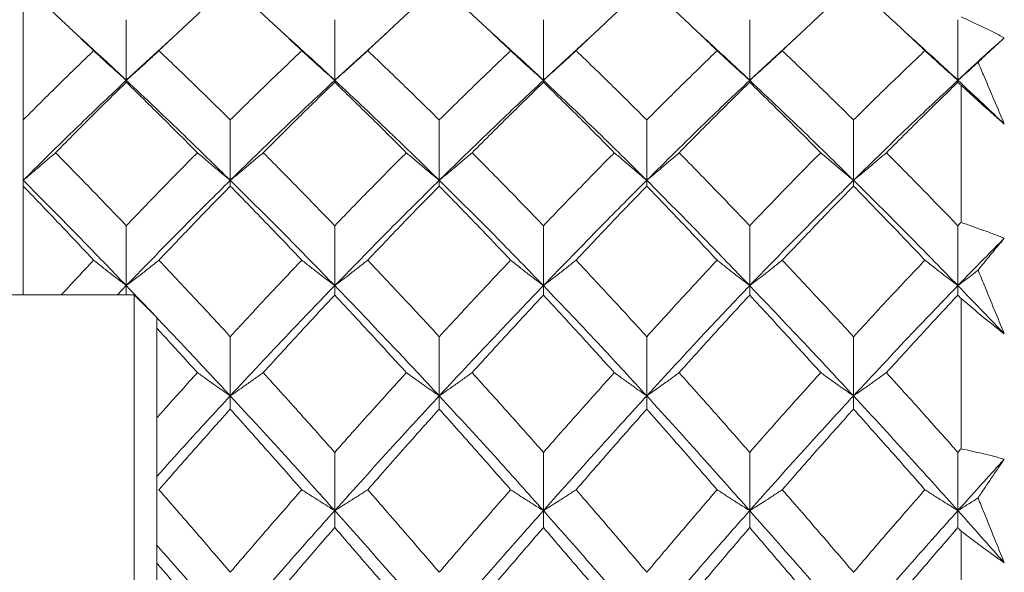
# Model space of a CAD drawing. Header units: inches. Extents: x 1 to 19.9, y 2.6 to 16.1.
# Tile 66 of 70: x 18.296 to 18.637, y 9.895 to 10.086. Entities that reach past the tile are written whole.
import ezdxf

# ---------------------------------------------------------------- set-up
doc = ezdxf.new("R2010")
doc.units = ezdxf.units.IN
doc.header["$MEASUREMENT"] = 0

msp = doc.modelspace()

# ---------------------------------------------------------------- linework, layer by layer
at = {"color": 7, "linetype": 'Continuous', "lineweight": 15}
for p, q in [((18.29716, 10.09853), (18.29716, 10.05149)), ((18.3329, 10.06522), (18.3329, 10.08621)), ((18.40513, 10.06522), (18.40513, 10.08621)), ((18.47744, 10.06522), (18.47744, 10.08621)), ((18.54893, 10.06522), (18.54893, 10.08621)), ((18.62108, 10.06522), (18.62108, 10.08621)), ((18.3329, 10.06522), (18.35053, 10.08144)), ((18.40513, 10.06522), (18.4229, 10.08145)), ((18.47744, 10.06522), (18.49504, 10.08145)), ((18.54893, 10.06522), (18.56653, 10.08144)), ((18.3329, 10.06522), (18.3329, 10.06456)), ((18.40513, 10.06522), (18.40513, 10.06456)), ((18.47744, 10.06522), (18.47744, 10.06456)), ((18.54893, 10.06522), (18.54893, 10.06456)), ((18.62108, 10.06522), (18.62108, 10.06456)), ((18.62216, 10.06351), (18.62216, 10.01597)), ((18.29716, 10.05149), (18.29716, 10.03058)), ((18.36894, 10.03058), (18.36894, 10.05149)), ((18.44135, 10.03058), (18.44135, 10.05149)), ((18.51326, 10.03058), (18.51326, 10.05149)), ((18.58491, 10.03058), (18.58491, 10.05149)), ((18.29716, 10.03058), (18.29716, 10.0286)), ((18.29716, 10.0286), (18.29716, 9.99088)), ((18.36894, 10.03058), (18.36894, 10.0286)), ((18.44135, 10.03058), (18.44135, 10.0286)), ((18.51326, 10.03058), (18.51326, 10.0286)), ((18.58491, 10.03058), (18.58491, 10.0286)), ((18.3329, 9.9941), (18.3329, 10.01484)), ((18.40513, 9.9941), (18.40513, 10.01484)), ((18.47744, 9.9941), (18.47744, 10.01484)), ((18.54893, 9.9941), (18.54893, 10.01484)), ((18.62108, 9.9941), (18.62108, 10.01484)), ((18.32984, 9.99088), (18.3329, 9.9941)), ((18.3329, 9.9941), (18.3329, 9.99088)), ((18.40513, 9.9941), (18.40513, 9.99081)), ((18.47744, 9.9941), (18.47744, 9.99081)), ((18.54893, 9.9941), (18.54893, 9.99081)), ((18.62108, 9.9941), (18.62108, 9.99081)), ((18.33562, 9.99088), (18.26475, 9.99088)), ((18.34349, 9.983), (18.33562, 9.99088)), ((18.33562, 9.99088), (18.33562, 9.84127)), ((18.62216, 9.98965), (18.62216, 9.93756)), ((18.34349, 9.983), (18.34349, 9.84915)), ((18.36894, 9.95591), (18.36894, 9.97641)), ((18.44135, 9.95591), (18.44135, 9.97641)), ((18.51326, 9.95591), (18.51326, 9.97641)), ((18.58491, 9.95591), (18.58491, 9.97641)), ((18.36894, 9.95591), (18.36894, 9.95133)), ((18.44135, 9.95591), (18.44135, 9.95133)), ((18.51326, 9.95591), (18.51326, 9.95133)), ((18.58491, 9.95591), (18.58491, 9.95133)), ((18.40513, 9.91616), (18.40513, 9.93634)), ((18.47744, 9.91616), (18.47744, 9.93634)), ((18.54893, 9.91616), (18.54893, 9.93634)), ((18.62108, 9.91616), (18.62108, 9.93634)), ((18.40513, 9.91616), (18.40513, 9.9103)), ((18.47744, 9.91616), (18.47744, 9.9103)), ((18.54893, 9.91616), (18.54893, 9.9103)), ((18.62108, 9.91616), (18.62108, 9.9103)), ((18.62216, 9.90905), (18.62216, 9.85323))]:
    msp.add_line(p, q, dxfattribs=at)
for points, knots in [([(18.29716, 10.09853), (18.30171, 10.09429), (18.30984, 10.08672), (18.318, 10.07892), (18.32159, 10.07549)], [0, 0, 0, 0, 0.559197, 1, 1, 1, 1]), ([(18.34423, 10.07549), (18.34883, 10.07985), (18.35706, 10.08765), (18.3653, 10.0952), (18.36894, 10.09853)], [0, 0, 0, 0, 0.559577, 1, 1, 1, 1]), ([(18.36894, 10.09853), (18.37356, 10.09429), (18.38181, 10.08673), (18.39008, 10.07892), (18.39371, 10.07549)], [0, 0, 0, 0, 0.559775, 1, 1, 1, 1]), ([(18.41655, 10.07549), (18.42119, 10.07985), (18.42945, 10.08765), (18.43772, 10.0952), (18.44135, 10.09853)], [0, 0, 0, 0, 0.560157, 1, 1, 1, 1]), ([(18.44135, 10.09853), (18.44597, 10.09429), (18.45423, 10.08673), (18.46246, 10.07892), (18.46609, 10.07549)], [0, 0, 0, 0, 0.560356, 1, 1, 1, 1]), ([(18.48877, 10.07549), (18.49335, 10.07985), (18.50153, 10.08764), (18.50968, 10.09521), (18.51326, 10.09853)], [0, 0, 0, 0, 0.560736, 1, 1, 1, 1]), ([(18.51326, 10.09853), (18.51781, 10.09429), (18.52593, 10.08672), (18.53407, 10.07892), (18.53765, 10.07549)], [0, 0, 0, 0, 0.559555, 1, 1, 1, 1]), ([(18.56024, 10.07549), (18.56483, 10.07985), (18.57305, 10.08765), (18.58128, 10.0952), (18.58491, 10.09853)], [0, 0, 0, 0, 0.559504, 1, 1, 1, 1]), ([(18.58491, 10.09853), (18.58952, 10.09429), (18.59777, 10.08672), (18.60603, 10.07892), (18.60966, 10.07549)], [0, 0, 0, 0, 0.559703, 1, 1, 1, 1]), ([(18.62216, 10.08722), (18.62465, 10.08606), (18.62839, 10.08433), (18.6334, 10.08187), (18.63591, 10.0806), (18.63716, 10.07997)], [0, 0, 0, 0, 0.49985, 0.749906, 1, 1, 1, 1]), ([(18.31536, 10.08143), (18.31594, 10.08091), (18.32177, 10.07565), (18.32763, 10.07016), (18.3329, 10.06522)], [0, 0, 0, 0, 0.0999094, 1, 1, 1, 1]), ([(18.38739, 10.08144), (18.38799, 10.08091), (18.3939, 10.07566), (18.39982, 10.07016), (18.40513, 10.06522)], [0, 0, 0, 0, 0.101404, 1, 1, 1, 1]), ([(18.45978, 10.08144), (18.46039, 10.0809), (18.46628, 10.07566), (18.47216, 10.07016), (18.47744, 10.06522)], [0, 0, 0, 0, 0.10255, 1, 1, 1, 1]), ([(18.53124, 10.08161), (18.53189, 10.08102), (18.53777, 10.07571), (18.54367, 10.07016), (18.54893, 10.06522)], [0, 0, 0, 0, 0.1099123, 1, 1, 1, 1]), ([(18.60334, 10.08144), (18.60394, 10.08091), (18.60985, 10.07566), (18.61576, 10.07016), (18.62108, 10.06522)], [0, 0, 0, 0, 0.101366, 1, 1, 1, 1]), ([(18.62108, 10.06522), (18.62408, 10.068), (18.62944, 10.07296), (18.6348, 10.07783), (18.63716, 10.07997)], [0, 0, 0, 0, 0.559972, 1, 1, 1, 1]), ([(18.63716, 10.07997), (18.63583, 10.07874), (18.63316, 10.0763), (18.63013, 10.07342), (18.62844, 10.07179), (18.62808, 10.07144)], [0, 0, 0, 0, 0.440572, 0.881144, 1, 1, 1, 1]), ([(18.29716, 10.05149), (18.30171, 10.05603), (18.30984, 10.06415), (18.318, 10.07202), (18.32159, 10.07549)], [0, 0, 0, 0, 0.559197, 1, 1, 1, 1]), ([(18.32159, 10.07549), (18.32265, 10.0745), (18.32476, 10.07253), (18.32852, 10.0691), (18.33125, 10.06668), (18.3329, 10.06522)], [0, 0, 0, 0, 0.285062, 0.570124, 1, 1, 1, 1]), ([(18.34423, 10.07549), (18.34317, 10.0745), (18.34105, 10.07254), (18.33728, 10.06911), (18.33455, 10.06668), (18.3329, 10.06522)], [0, 0, 0, 0, 0.284788, 0.569576, 1, 1, 1, 1]), ([(18.34423, 10.07549), (18.34883, 10.07107), (18.35706, 10.06318), (18.3653, 10.05507), (18.36894, 10.05149)], [0, 0, 0, 0, 0.559577, 1, 1, 1, 1]), ([(18.36894, 10.05149), (18.37356, 10.05603), (18.38181, 10.06414), (18.39008, 10.07202), (18.39371, 10.07549)], [0, 0, 0, 0, 0.559775, 1, 1, 1, 1]), ([(18.39371, 10.07549), (18.39478, 10.0745), (18.39691, 10.07254), (18.4007, 10.06911), (18.40347, 10.06668), (18.40513, 10.06522)], [0, 0, 0, 0, 0.284008, 0.568017, 1, 1, 1, 1]), ([(18.41655, 10.07549), (18.41549, 10.0745), (18.41336, 10.07254), (18.40957, 10.06911), (18.4068, 10.06668), (18.40513, 10.06522)], [0, 0, 0, 0, 0.283992, 0.567985, 1, 1, 1, 1]), ([(18.41655, 10.07549), (18.42119, 10.07107), (18.42945, 10.06318), (18.43772, 10.05506), (18.44135, 10.05149)], [0, 0, 0, 0, 0.560157, 1, 1, 1, 1]), ([(18.44135, 10.05149), (18.44597, 10.05604), (18.45423, 10.06414), (18.46246, 10.07202), (18.46609, 10.07549)], [0, 0, 0, 0, 0.560356, 1, 1, 1, 1]), ([(18.46609, 10.07549), (18.46715, 10.0745), (18.46927, 10.07254), (18.47304, 10.06911), (18.47579, 10.06668), (18.47744, 10.06522)], [0, 0, 0, 0, 0.284599, 0.569198, 1, 1, 1, 1]), ([(18.48877, 10.07549), (18.48771, 10.0745), (18.4856, 10.07253), (18.48183, 10.0691), (18.47909, 10.06668), (18.47744, 10.06522)], [0, 0, 0, 0, 0.284841, 0.569681, 1, 1, 1, 1]), ([(18.48877, 10.07549), (18.49335, 10.07107), (18.50153, 10.06319), (18.50968, 10.05506), (18.51326, 10.05149)], [0, 0, 0, 0, 0.560736, 1, 1, 1, 1]), ([(18.51326, 10.05149), (18.51781, 10.05603), (18.52593, 10.06415), (18.53407, 10.07202), (18.53765, 10.07549)], [0, 0, 0, 0, 0.559555, 1, 1, 1, 1]), ([(18.53765, 10.07549), (18.53871, 10.0745), (18.54082, 10.07253), (18.54456, 10.0691), (18.54729, 10.06667), (18.54893, 10.06522)], [0, 0, 0, 0, 0.2853089, 0.5706178, 1, 1, 1, 1]), ([(18.56024, 10.07549), (18.55918, 10.0745), (18.55706, 10.07253), (18.55331, 10.06911), (18.55057, 10.06668), (18.54893, 10.06522)], [0, 0, 0, 0, 0.285003, 0.570006, 1, 1, 1, 1]), ([(18.56024, 10.07549), (18.56483, 10.07107), (18.57305, 10.06318), (18.58128, 10.05507), (18.58491, 10.05149)], [0, 0, 0, 0, 0.559504, 1, 1, 1, 1]), ([(18.58491, 10.05149), (18.58952, 10.05603), (18.59777, 10.06415), (18.60603, 10.07202), (18.60966, 10.07549)], [0, 0, 0, 0, 0.559703, 1, 1, 1, 1]), ([(18.60966, 10.07549), (18.61073, 10.0745), (18.61285, 10.07254), (18.61665, 10.06911), (18.61941, 10.06668), (18.62108, 10.06522)], [0, 0, 0, 0, 0.28405, 0.568101, 1, 1, 1, 1]), ([(18.62808, 10.07144), (18.62741, 10.07083), (18.6251, 10.06875), (18.62275, 10.06668), (18.62108, 10.06522)], [0, 0, 0, 0, 0.289943, 1, 1, 1, 1]), ([(18.62808, 10.07144), (18.62878, 10.06979), (18.63181, 10.0627), (18.63484, 10.05556), (18.63716, 10.05008)], [0, 0, 0, 0, 0.231715, 1, 1, 1, 1]), ([(18.29716, 10.03058), (18.3038, 10.03717), (18.31569, 10.04896), (18.32763, 10.06024), (18.3329, 10.06522)], [0, 0, 0, 0, 0.558883, 1, 1, 1, 1]), ([(18.30839, 10.04014), (18.31295, 10.04476), (18.32111, 10.05301), (18.32929, 10.06103), (18.3329, 10.06456)], [0, 0, 0, 0, 0.559287, 1, 1, 1, 1]), ([(18.3329, 10.06522), (18.33961, 10.05888), (18.3516, 10.04756), (18.36363, 10.03577), (18.36894, 10.03058)], [0, 0, 0, 0, 0.55931, 1, 1, 1, 1]), ([(18.3329, 10.06456), (18.33749, 10.06006), (18.3457, 10.05203), (18.35393, 10.04378), (18.35755, 10.04014)], [0, 0, 0, 0, 0.559485, 1, 1, 1, 1]), ([(18.36894, 10.03058), (18.37569, 10.03718), (18.38775, 10.04895), (18.39982, 10.06025), (18.40513, 10.06522)], [0, 0, 0, 0, 0.559738, 1, 1, 1, 1]), ([(18.38033, 10.04014), (18.38496, 10.04476), (18.39323, 10.05301), (18.40149, 10.06103), (18.40513, 10.06456)], [0, 0, 0, 0, 0.559867, 1, 1, 1, 1]), ([(18.40513, 10.06522), (18.4119, 10.05888), (18.42397, 10.04757), (18.43604, 10.03577), (18.44135, 10.03058)], [0, 0, 0, 0, 0.560166, 1, 1, 1, 1]), ([(18.40513, 10.06456), (18.40977, 10.06006), (18.41804, 10.05203), (18.4263, 10.04378), (18.42994, 10.04014)], [0, 0, 0, 0, 0.560066, 1, 1, 1, 1]), ([(18.44135, 10.03058), (18.4481, 10.03718), (18.46015, 10.04895), (18.47216, 10.06025), (18.47744, 10.06522)], [0, 0, 0, 0, 0.560594, 1, 1, 1, 1]), ([(18.45275, 10.04014), (18.45736, 10.04476), (18.4656, 10.05301), (18.47383, 10.06103), (18.47744, 10.06456)], [0, 0, 0, 0, 0.560447, 1, 1, 1, 1]), ([(18.47744, 10.06522), (18.48415, 10.05888), (18.49612, 10.04758), (18.50804, 10.03577), (18.51326, 10.03058)], [0, 0, 0, 0, 0.561021, 1, 1, 1, 1]), ([(18.47744, 10.06456), (18.48204, 10.06006), (18.49024, 10.05204), (18.49842, 10.04377), (18.50201, 10.04014)], [0, 0, 0, 0, 0.560645, 1, 1, 1, 1]), ([(18.51326, 10.03058), (18.5199, 10.03717), (18.53176, 10.04896), (18.54368, 10.06024), (18.54893, 10.06522)], [0, 0, 0, 0, 0.559075, 1, 1, 1, 1]), ([(18.52448, 10.04014), (18.52903, 10.04476), (18.53717, 10.05301), (18.54533, 10.06103), (18.54893, 10.06456)], [0, 0, 0, 0, 0.559215, 1, 1, 1, 1]), ([(18.54893, 10.06522), (18.55562, 10.05888), (18.5676, 10.04756), (18.57961, 10.03577), (18.58491, 10.03058)], [0, 0, 0, 0, 0.559203, 1, 1, 1, 1]), ([(18.54893, 10.06456), (18.55351, 10.06006), (18.5617, 10.05203), (18.56992, 10.04378), (18.57354, 10.04014)], [0, 0, 0, 0, 0.559413, 1, 1, 1, 1]), ([(18.58491, 10.03058), (18.59165, 10.03717), (18.6037, 10.04896), (18.61576, 10.06025), (18.62108, 10.06522)], [0, 0, 0, 0, 0.559631, 1, 1, 1, 1]), ([(18.59629, 10.04014), (18.60091, 10.04476), (18.60917, 10.05301), (18.61744, 10.06103), (18.62108, 10.06456)], [0, 0, 0, 0, 0.559794, 1, 1, 1, 1]), ([(18.62108, 10.06522), (18.62408, 10.06242), (18.62944, 10.05742), (18.6348, 10.05232), (18.63716, 10.05008)], [0, 0, 0, 0, 0.559972, 1, 1, 1, 1]), ([(18.62108, 10.06456), (18.62128, 10.06436), (18.62164, 10.06401), (18.622, 10.06366), (18.62216, 10.06351)], [0, 0, 0, 0, 0.559995, 1, 1, 1, 1]), ([(18.63716, 10.05008), (18.63591, 10.05117), (18.63277, 10.05391), (18.62777, 10.05838), (18.62403, 10.0618), (18.62216, 10.06351)], [0, 0, 0, 0, 0.249909, 0.624893, 1, 1, 1, 1]), ([(18.30839, 10.04014), (18.30733, 10.03922), (18.30523, 10.03739), (18.30149, 10.0342), (18.29879, 10.03194), (18.29716, 10.03058)], [0, 0, 0, 0, 0.2858, 0.571601, 1, 1, 1, 1]), ([(18.30839, 10.04014), (18.31295, 10.03548), (18.32111, 10.02714), (18.32929, 10.01861), (18.3329, 10.01484)], [0, 0, 0, 0, 0.559287, 1, 1, 1, 1]), ([(18.3329, 10.01484), (18.33749, 10.01962), (18.3457, 10.02816), (18.35393, 10.03648), (18.35755, 10.04014)], [0, 0, 0, 0, 0.559485, 1, 1, 1, 1]), ([(18.35755, 10.04014), (18.35861, 10.03923), (18.36074, 10.0374), (18.36452, 10.03421), (18.36727, 10.03194), (18.36894, 10.03058)], [0, 0, 0, 0, 0.28433, 0.56866, 1, 1, 1, 1]), ([(18.38033, 10.04014), (18.37927, 10.03923), (18.37714, 10.0374), (18.37336, 10.03421), (18.3706, 10.03195), (18.36894, 10.03058)], [0, 0, 0, 0, 0.284185, 0.56837, 1, 1, 1, 1]), ([(18.38033, 10.04014), (18.38496, 10.03548), (18.39323, 10.02715), (18.40149, 10.0186), (18.40513, 10.01484)], [0, 0, 0, 0, 0.559867, 1, 1, 1, 1]), ([(18.40513, 10.01484), (18.40977, 10.01962), (18.41804, 10.02816), (18.4263, 10.03648), (18.42994, 10.04014)], [0, 0, 0, 0, 0.560066, 1, 1, 1, 1]), ([(18.42994, 10.04014), (18.431, 10.03923), (18.43313, 10.0374), (18.43692, 10.03421), (18.43968, 10.03195), (18.44135, 10.03058)], [0, 0, 0, 0, 0.284098, 0.568196, 1, 1, 1, 1]), ([(18.45275, 10.04014), (18.45168, 10.03923), (18.44956, 10.0374), (18.44577, 10.03421), (18.44301, 10.03195), (18.44135, 10.03058)], [0, 0, 0, 0, 0.284211, 0.568422, 1, 1, 1, 1]), ([(18.45275, 10.04014), (18.45736, 10.03548), (18.4656, 10.02715), (18.47383, 10.0186), (18.47744, 10.01484)], [0, 0, 0, 0, 0.560447, 1, 1, 1, 1]), ([(18.47744, 10.01484), (18.48204, 10.01963), (18.49024, 10.02816), (18.49842, 10.03648), (18.50201, 10.04014)], [0, 0, 0, 0, 0.560645, 1, 1, 1, 1]), ([(18.50201, 10.04014), (18.50307, 10.03923), (18.50518, 10.03739), (18.50892, 10.0342), (18.51163, 10.03194), (18.51326, 10.03058)], [0, 0, 0, 0, 0.285509, 0.571018, 1, 1, 1, 1]), ([(18.52448, 10.04014), (18.52343, 10.03922), (18.52133, 10.03738), (18.5176, 10.03419), (18.51489, 10.03193), (18.51326, 10.03058)], [0, 0, 0, 0, 0.285861, 0.571724, 1, 1, 1, 1]), ([(18.52448, 10.04014), (18.52903, 10.03548), (18.53717, 10.02714), (18.54533, 10.01861), (18.54893, 10.01484)], [0, 0, 0, 0, 0.559215, 1, 1, 1, 1]), ([(18.54893, 10.01484), (18.55351, 10.01962), (18.5617, 10.02817), (18.56992, 10.03648), (18.57354, 10.04014)], [0, 0, 0, 0, 0.559413, 1, 1, 1, 1]), ([(18.57354, 10.04014), (18.5746, 10.03923), (18.57672, 10.0374), (18.5805, 10.0342), (18.58325, 10.03194), (18.58491, 10.03058)], [0, 0, 0, 0, 0.284475, 0.568949, 1, 1, 1, 1]), ([(18.59629, 10.04014), (18.59523, 10.03923), (18.5931, 10.0374), (18.58932, 10.03421), (18.58657, 10.03195), (18.58491, 10.03058)], [0, 0, 0, 0, 0.284297, 0.568594, 1, 1, 1, 1]), ([(18.59629, 10.04014), (18.60091, 10.03548), (18.60917, 10.02715), (18.61744, 10.0186), (18.62108, 10.01484)], [0, 0, 0, 0, 0.559794, 1, 1, 1, 1]), ([(18.29716, 10.03058), (18.3038, 10.02389), (18.31569, 10.01193), (18.32763, 9.99956), (18.3329, 9.9941)], [0, 0, 0, 0, 0.5588826, 1, 1, 1, 1]), ([(18.29716, 10.0286), (18.30171, 10.02387), (18.30984, 10.0154), (18.318, 10.00673), (18.32159, 10.00291)], [0, 0, 0, 0, 0.559197, 1, 1, 1, 1]), ([(18.3329, 9.9941), (18.33961, 10.00102), (18.3516, 10.01341), (18.36363, 10.02533), (18.36894, 10.03058)], [0, 0, 0, 0, 0.5593096, 1, 1, 1, 1]), ([(18.34423, 10.00291), (18.34883, 10.00776), (18.35706, 10.01643), (18.3653, 10.02488), (18.36894, 10.0286)], [0, 0, 0, 0, 0.559577, 1, 1, 1, 1]), ([(18.36894, 10.03058), (18.37569, 10.02389), (18.38775, 10.01194), (18.39982, 9.99955), (18.40513, 9.9941)], [0, 0, 0, 0, 0.559738, 1, 1, 1, 1]), ([(18.36894, 10.0286), (18.37356, 10.02387), (18.38181, 10.0154), (18.39008, 10.00673), (18.39371, 10.00291)], [0, 0, 0, 0, 0.559775, 1, 1, 1, 1]), ([(18.40513, 9.9941), (18.4119, 10.00103), (18.42397, 10.0134), (18.43604, 10.02533), (18.44135, 10.03058)], [0, 0, 0, 0, 0.560166, 1, 1, 1, 1]), ([(18.41655, 10.00291), (18.42119, 10.00777), (18.42945, 10.01643), (18.43772, 10.02489), (18.44135, 10.0286)], [0, 0, 0, 0, 0.560157, 1, 1, 1, 1]), ([(18.44135, 10.03058), (18.4481, 10.02389), (18.46015, 10.01195), (18.47216, 9.99955), (18.47744, 9.9941)], [0, 0, 0, 0, 0.560594, 1, 1, 1, 1]), ([(18.44135, 10.0286), (18.44597, 10.02386), (18.45423, 10.01541), (18.46246, 10.00673), (18.46609, 10.00291)], [0, 0, 0, 0, 0.560356, 1, 1, 1, 1]), ([(18.47744, 9.9941), (18.48415, 10.00103), (18.49612, 10.01339), (18.50804, 10.02534), (18.51326, 10.03058)], [0, 0, 0, 0, 0.561021, 1, 1, 1, 1]), ([(18.48877, 10.00291), (18.49335, 10.00777), (18.50153, 10.01642), (18.50968, 10.02489), (18.51326, 10.0286)], [0, 0, 0, 0, 0.560736, 1, 1, 1, 1]), ([(18.51326, 10.03058), (18.5199, 10.02389), (18.53176, 10.01193), (18.54368, 9.99955), (18.54893, 9.9941)], [0, 0, 0, 0, 0.559075, 1, 1, 1, 1]), ([(18.51326, 10.0286), (18.51781, 10.02387), (18.52593, 10.0154), (18.53407, 10.00673), (18.53765, 10.00291)], [0, 0, 0, 0, 0.559555, 1, 1, 1, 1]), ([(18.54893, 9.9941), (18.55562, 10.00102), (18.5676, 10.01341), (18.57961, 10.02533), (18.58491, 10.03058)], [0, 0, 0, 0, 0.559203, 1, 1, 1, 1]), ([(18.56024, 10.00291), (18.56483, 10.00776), (18.57305, 10.01643), (18.58128, 10.02488), (18.58491, 10.0286)], [0, 0, 0, 0, 0.5595044, 1, 1, 1, 1]), ([(18.58491, 10.03058), (18.59165, 10.02389), (18.6037, 10.01194), (18.61576, 9.99955), (18.62108, 9.9941)], [0, 0, 0, 0, 0.559631, 1, 1, 1, 1]), ([(18.58491, 10.0286), (18.58952, 10.02387), (18.59777, 10.0154), (18.60603, 10.00673), (18.60966, 10.00291)], [0, 0, 0, 0, 0.559703, 1, 1, 1, 1]), ([(18.62108, 10.01484), (18.62128, 10.01505), (18.62164, 10.01543), (18.622, 10.0158), (18.62216, 10.01597)], [0, 0, 0, 0, 0.559995, 1, 1, 1, 1]), ([(18.62216, 10.01597), (18.62465, 10.01512), (18.62839, 10.01383), (18.6334, 10.01198), (18.63591, 10.011), (18.63716, 10.01052)], [0, 0, 0, 0, 0.49985, 0.749906, 1, 1, 1, 1]), ([(18.62108, 9.9941), (18.62408, 9.99718), (18.62944, 10.0027), (18.6348, 10.00813), (18.63716, 10.01052)], [0, 0, 0, 0, 0.559972, 1, 1, 1, 1]), ([(18.63716, 10.01052), (18.63583, 10.00892), (18.63316, 10.00572), (18.63013, 10.002), (18.62844, 9.99989), (18.62808, 9.99944)], [0, 0, 0, 0, 0.440572, 0.881144, 1, 1, 1, 1]), ([(18.31039, 9.99088), (18.31053, 9.99103), (18.31426, 9.99511), (18.318, 9.99909), (18.32159, 10.00291)], [0, 0, 0, 0, 0.037473, 1, 1, 1, 1]), ([(18.32159, 10.00291), (18.32265, 10.00207), (18.32476, 10.00038), (18.32852, 9.99743), (18.33125, 9.99535), (18.3329, 9.9941)], [0, 0, 0, 0, 0.285062, 0.570124, 1, 1, 1, 1]), ([(18.34423, 10.00291), (18.34317, 10.00207), (18.34105, 10.00038), (18.33728, 9.99744), (18.33455, 9.99535), (18.3329, 9.9941)], [0, 0, 0, 0, 0.2847881, 0.5695763, 1, 1, 1, 1]), ([(18.34423, 10.00291), (18.34883, 9.99802), (18.35706, 9.98927), (18.3653, 9.98034), (18.36894, 9.97641)], [0, 0, 0, 0, 0.559577, 1, 1, 1, 1]), ([(18.36894, 9.97641), (18.37356, 9.98141), (18.38181, 9.99034), (18.39008, 9.99907), (18.39371, 10.00291)], [0, 0, 0, 0, 0.559775, 1, 1, 1, 1]), ([(18.39371, 10.00291), (18.39478, 10.00207), (18.39691, 10.00039), (18.4007, 9.99744), (18.40347, 9.99536), (18.40513, 9.9941)], [0, 0, 0, 0, 0.284008, 0.568017, 1, 1, 1, 1]), ([(18.41655, 10.00291), (18.41549, 10.00207), (18.41336, 10.00039), (18.40957, 9.99744), (18.4068, 9.99536), (18.40513, 9.9941)], [0, 0, 0, 0, 0.283992, 0.567985, 1, 1, 1, 1]), ([(18.41655, 10.00291), (18.42119, 9.99802), (18.42945, 9.98928), (18.43772, 9.98034), (18.44135, 9.97641)], [0, 0, 0, 0, 0.560157, 1, 1, 1, 1]), ([(18.44135, 9.97641), (18.44597, 9.98141), (18.45423, 9.99034), (18.46246, 9.99907), (18.46609, 10.00291)], [0, 0, 0, 0, 0.560356, 1, 1, 1, 1]), ([(18.46609, 10.00291), (18.46715, 10.00207), (18.46927, 10.00038), (18.47304, 9.99744), (18.47579, 9.99535), (18.47744, 9.9941)], [0, 0, 0, 0, 0.284599, 0.569198, 1, 1, 1, 1]), ([(18.48877, 10.00291), (18.48771, 10.00207), (18.4856, 10.00038), (18.48183, 9.99743), (18.47909, 9.99535), (18.47744, 9.9941)], [0, 0, 0, 0, 0.284841, 0.569681, 1, 1, 1, 1]), ([(18.48877, 10.00291), (18.49335, 9.99802), (18.50153, 9.98928), (18.50968, 9.98034), (18.51326, 9.97641)], [0, 0, 0, 0, 0.560736, 1, 1, 1, 1]), ([(18.51326, 9.97641), (18.51781, 9.98141), (18.52593, 9.99034), (18.53407, 9.99907), (18.53765, 10.00291)], [0, 0, 0, 0, 0.559555, 1, 1, 1, 1]), ([(18.53765, 10.00291), (18.53871, 10.00207), (18.54082, 10.00037), (18.54456, 9.99743), (18.54729, 9.99535), (18.54893, 9.9941)], [0, 0, 0, 0, 0.285309, 0.570618, 1, 1, 1, 1]), ([(18.56024, 10.00291), (18.55918, 10.00207), (18.55706, 10.00038), (18.55331, 9.99744), (18.55057, 9.99535), (18.54893, 9.9941)], [0, 0, 0, 0, 0.285003, 0.570006, 1, 1, 1, 1]), ([(18.56024, 10.00291), (18.56483, 9.99802), (18.57305, 9.98927), (18.58128, 9.98034), (18.58491, 9.97641)], [0, 0, 0, 0, 0.559504, 1, 1, 1, 1]), ([(18.58491, 9.97641), (18.58952, 9.98141), (18.59777, 9.99034), (18.60603, 9.99907), (18.60966, 10.00291)], [0, 0, 0, 0, 0.559703, 1, 1, 1, 1]), ([(18.60966, 10.00291), (18.61073, 10.00207), (18.61285, 10.00039), (18.61665, 9.99744), (18.61941, 9.99536), (18.62108, 9.9941)], [0, 0, 0, 0, 0.28405, 0.568101, 1, 1, 1, 1]), ([(18.62808, 9.99944), (18.62741, 9.99892), (18.6251, 9.99713), (18.62275, 9.99536), (18.62108, 9.9941)], [0, 0, 0, 0, 0.289943, 1, 1, 1, 1]), ([(18.62808, 9.99944), (18.62878, 9.99774), (18.63181, 9.99039), (18.63484, 9.98301), (18.63716, 9.97734)], [0, 0, 0, 0, 0.231715, 1, 1, 1, 1]), ([(18.3329, 9.9941), (18.33961, 9.98708), (18.3516, 9.97453), (18.36363, 9.96161), (18.36894, 9.95591)], [0, 0, 0, 0, 0.55931, 1, 1, 1, 1]), ([(18.36894, 9.95591), (18.37569, 9.96315), (18.38775, 9.97608), (18.39982, 9.98859), (18.40513, 9.9941)], [0, 0, 0, 0, 0.559738, 1, 1, 1, 1]), ([(18.40513, 9.9941), (18.4119, 9.98708), (18.42397, 9.97455), (18.43604, 9.9616), (18.44135, 9.95591)], [0, 0, 0, 0, 0.560166, 1, 1, 1, 1]), ([(18.44135, 9.95591), (18.4481, 9.96315), (18.46015, 9.97606), (18.47216, 9.98859), (18.47744, 9.9941)], [0, 0, 0, 0, 0.560594, 1, 1, 1, 1]), ([(18.47744, 9.9941), (18.48415, 9.98707), (18.49612, 9.97456), (18.50804, 9.9616), (18.51326, 9.95591)], [0, 0, 0, 0, 0.5610212, 1, 1, 1, 1]), ([(18.51326, 9.95591), (18.5199, 9.96314), (18.53176, 9.97608), (18.54368, 9.98858), (18.54893, 9.9941)], [0, 0, 0, 0, 0.559075, 1, 1, 1, 1]), ([(18.54893, 9.9941), (18.55562, 9.98708), (18.5676, 9.97453), (18.57961, 9.96161), (18.58491, 9.95591)], [0, 0, 0, 0, 0.559203, 1, 1, 1, 1]), ([(18.58491, 9.95591), (18.59165, 9.96314), (18.6037, 9.97608), (18.61576, 9.98859), (18.62108, 9.9941)], [0, 0, 0, 0, 0.559631, 1, 1, 1, 1]), ([(18.62108, 9.9941), (18.62408, 9.99099), (18.62944, 9.98545), (18.6348, 9.97982), (18.63716, 9.97734)], [0, 0, 0, 0, 0.559972, 1, 1, 1, 1]), ([(18.38033, 9.96395), (18.38496, 9.96901), (18.39323, 9.97806), (18.40149, 9.98691), (18.40513, 9.99081)], [0, 0, 0, 0, 0.559867, 1, 1, 1, 1]), ([(18.40513, 9.99081), (18.40977, 9.98585), (18.41804, 9.97699), (18.4263, 9.96793), (18.42994, 9.96395)], [0, 0, 0, 0, 0.560066, 1, 1, 1, 1]), ([(18.45275, 9.96395), (18.45736, 9.96901), (18.4656, 9.97806), (18.47383, 9.98692), (18.47744, 9.99081)], [0, 0, 0, 0, 0.560447, 1, 1, 1, 1]), ([(18.47744, 9.99081), (18.48204, 9.98585), (18.49024, 9.97699), (18.49842, 9.96793), (18.50201, 9.96395)], [0, 0, 0, 0, 0.5606451, 1, 1, 1, 1]), ([(18.52448, 9.96395), (18.52903, 9.96901), (18.53717, 9.97807), (18.54533, 9.98691), (18.54893, 9.99081)], [0, 0, 0, 0, 0.559215, 1, 1, 1, 1]), ([(18.54893, 9.99081), (18.55351, 9.98585), (18.5617, 9.97698), (18.56992, 9.96793), (18.57354, 9.96395)], [0, 0, 0, 0, 0.559413, 1, 1, 1, 1]), ([(18.59629, 9.96395), (18.60091, 9.96901), (18.60917, 9.97806), (18.61744, 9.98691), (18.62108, 9.99081)], [0, 0, 0, 0, 0.5597943, 1, 1, 1, 1]), ([(18.62108, 9.99081), (18.62128, 9.99059), (18.62164, 9.99021), (18.622, 9.98982), (18.62216, 9.98965)], [0, 0, 0, 0, 0.559995, 1, 1, 1, 1]), ([(18.63716, 9.97734), (18.63591, 9.97834), (18.63277, 9.98084), (18.62777, 9.98493), (18.62403, 9.98808), (18.62216, 9.98965)], [0, 0, 0, 0, 0.249909, 0.624893, 1, 1, 1, 1]), ([(18.34349, 9.97933), (18.34456, 9.97818), (18.34924, 9.97311), (18.35393, 9.96794), (18.35755, 9.96395)], [0, 0, 0, 0, 0.22712, 1, 1, 1, 1]), ([(18.34349, 9.94828), (18.34456, 9.94948), (18.34924, 9.95477), (18.35393, 9.95994), (18.35755, 9.96395)], [0, 0, 0, 0, 0.22712, 1, 1, 1, 1]), ([(18.35755, 9.96395), (18.35861, 9.96318), (18.36074, 9.96164), (18.36452, 9.95895), (18.36727, 9.95705), (18.36894, 9.95591)], [0, 0, 0, 0, 0.28433, 0.56866, 1, 1, 1, 1]), ([(18.38033, 9.96395), (18.37927, 9.96318), (18.37714, 9.96164), (18.37336, 9.95896), (18.3706, 9.95705), (18.36894, 9.95591)], [0, 0, 0, 0, 0.2841848, 0.5683696, 1, 1, 1, 1]), ([(18.38033, 9.96395), (18.38496, 9.95884), (18.39323, 9.94972), (18.40149, 9.94043), (18.40513, 9.93634)], [0, 0, 0, 0, 0.559867, 1, 1, 1, 1]), ([(18.40513, 9.93634), (18.40977, 9.94154), (18.41804, 9.95083), (18.4263, 9.95994), (18.42994, 9.96395)], [0, 0, 0, 0, 0.560066, 1, 1, 1, 1]), ([(18.42994, 9.96395), (18.431, 9.96318), (18.43313, 9.96164), (18.43692, 9.95896), (18.43968, 9.95706), (18.44135, 9.95591)], [0, 0, 0, 0, 0.284098, 0.568196, 1, 1, 1, 1]), ([(18.45275, 9.96395), (18.45168, 9.96318), (18.44956, 9.96164), (18.44577, 9.95896), (18.44301, 9.95705), (18.44135, 9.95591)], [0, 0, 0, 0, 0.2842111, 0.5684222, 1, 1, 1, 1]), ([(18.45275, 9.96395), (18.45736, 9.95884), (18.4656, 9.94973), (18.47383, 9.94042), (18.47744, 9.93634)], [0, 0, 0, 0, 0.560447, 1, 1, 1, 1]), ([(18.47744, 9.93634), (18.48204, 9.94154), (18.49024, 9.95082), (18.49842, 9.95994), (18.50201, 9.96395)], [0, 0, 0, 0, 0.560645, 1, 1, 1, 1]), ([(18.50201, 9.96395), (18.50307, 9.96317), (18.50518, 9.96163), (18.50892, 9.95895), (18.51163, 9.95705), (18.51326, 9.95591)], [0, 0, 0, 0, 0.285509, 0.571018, 1, 1, 1, 1]), ([(18.52448, 9.96395), (18.52343, 9.96317), (18.52133, 9.96163), (18.5176, 9.95894), (18.51489, 9.95705), (18.51326, 9.95591)], [0, 0, 0, 0, 0.2858615, 0.5717236, 1, 1, 1, 1]), ([(18.52448, 9.96395), (18.52903, 9.95884), (18.53717, 9.94972), (18.54533, 9.94043), (18.54893, 9.93634)], [0, 0, 0, 0, 0.559215, 1, 1, 1, 1]), ([(18.54893, 9.93634), (18.55351, 9.94154), (18.5617, 9.95083), (18.56992, 9.95993), (18.57354, 9.96395)], [0, 0, 0, 0, 0.559413, 1, 1, 1, 1]), ([(18.57354, 9.96395), (18.5746, 9.96318), (18.57672, 9.96164), (18.5805, 9.95895), (18.58325, 9.95705), (18.58491, 9.95591)], [0, 0, 0, 0, 0.284475, 0.568949, 1, 1, 1, 1]), ([(18.59629, 9.96395), (18.59523, 9.96318), (18.5931, 9.96164), (18.58932, 9.95896), (18.58657, 9.95705), (18.58491, 9.95591)], [0, 0, 0, 0, 0.284297, 0.568594, 1, 1, 1, 1]), ([(18.59629, 9.96395), (18.60091, 9.95884), (18.60917, 9.94972), (18.61744, 9.94043), (18.62108, 9.93634)], [0, 0, 0, 0, 0.559794, 1, 1, 1, 1]), ([(18.34349, 9.92796), (18.34667, 9.93152), (18.35514, 9.94098), (18.36363, 9.95017), (18.36894, 9.95591)], [0, 0, 0, 0, 0.375567, 1, 1, 1, 1]), ([(18.36894, 9.95591), (18.37569, 9.94859), (18.38775, 9.93551), (18.39982, 9.92208), (18.40513, 9.91616)], [0, 0, 0, 0, 0.5597377, 1, 1, 1, 1]), ([(18.40513, 9.91616), (18.4119, 9.92368), (18.42397, 9.93711), (18.43604, 9.95016), (18.44135, 9.95591)], [0, 0, 0, 0, 0.560166, 1, 1, 1, 1]), ([(18.44135, 9.95591), (18.4481, 9.94859), (18.46015, 9.93552), (18.47216, 9.92207), (18.47744, 9.91616)], [0, 0, 0, 0, 0.5605943, 1, 1, 1, 1]), ([(18.47744, 9.91616), (18.48415, 9.92369), (18.49612, 9.93709), (18.50804, 9.95017), (18.51326, 9.95591)], [0, 0, 0, 0, 0.561021, 1, 1, 1, 1]), ([(18.51326, 9.95591), (18.5199, 9.94859), (18.53176, 9.9355), (18.54368, 9.92208), (18.54893, 9.91616)], [0, 0, 0, 0, 0.5590747, 1, 1, 1, 1]), ([(18.54893, 9.91616), (18.55562, 9.92368), (18.5676, 9.93712), (18.57961, 9.95016), (18.58491, 9.95591)], [0, 0, 0, 0, 0.559203, 1, 1, 1, 1]), ([(18.58491, 9.95591), (18.59165, 9.94859), (18.6037, 9.93551), (18.61576, 9.92208), (18.62108, 9.91616)], [0, 0, 0, 0, 0.559631, 1, 1, 1, 1]), ([(18.34423, 9.92339), (18.34883, 9.92865), (18.35706, 9.93805), (18.3653, 9.94727), (18.36894, 9.95133)], [0, 0, 0, 0, 0.559577, 1, 1, 1, 1]), ([(18.36894, 9.95133), (18.37356, 9.94616), (18.38181, 9.93693), (18.39008, 9.92753), (18.39371, 9.92339)], [0, 0, 0, 0, 0.559775, 1, 1, 1, 1]), ([(18.41655, 9.92339), (18.42119, 9.92865), (18.42945, 9.93805), (18.43772, 9.94727), (18.44135, 9.95133)], [0, 0, 0, 0, 0.560157, 1, 1, 1, 1]), ([(18.44135, 9.95133), (18.44597, 9.94616), (18.45423, 9.93693), (18.46246, 9.92753), (18.46609, 9.92339)], [0, 0, 0, 0, 0.560356, 1, 1, 1, 1]), ([(18.48877, 9.92339), (18.49335, 9.92865), (18.50153, 9.93804), (18.50968, 9.94727), (18.51326, 9.95133)], [0, 0, 0, 0, 0.560736, 1, 1, 1, 1]), ([(18.51326, 9.95133), (18.51781, 9.94616), (18.52593, 9.93693), (18.53407, 9.92753), (18.53765, 9.92339)], [0, 0, 0, 0, 0.559555, 1, 1, 1, 1]), ([(18.56024, 9.92339), (18.56483, 9.92865), (18.57305, 9.93805), (18.58128, 9.94727), (18.58491, 9.95133)], [0, 0, 0, 0, 0.559504, 1, 1, 1, 1]), ([(18.58491, 9.95133), (18.58952, 9.94616), (18.59777, 9.93693), (18.60603, 9.92753), (18.60966, 9.92339)], [0, 0, 0, 0, 0.559703, 1, 1, 1, 1]), ([(18.62108, 9.93634), (18.62128, 9.93656), (18.62164, 9.93697), (18.622, 9.93738), (18.62216, 9.93756)], [0, 0, 0, 0, 0.559995, 1, 1, 1, 1]), ([(18.62216, 9.93756), (18.62465, 9.93702), (18.62839, 9.93622), (18.6334, 9.93499), (18.63591, 9.93432), (18.63716, 9.93399)], [0, 0, 0, 0, 0.49985, 0.749906, 1, 1, 1, 1]), ([(18.62108, 9.91616), (18.62408, 9.91951), (18.62944, 9.92549), (18.6348, 9.93139), (18.63716, 9.93399)], [0, 0, 0, 0, 0.559972, 1, 1, 1, 1]), ([(18.63716, 9.93399), (18.63583, 9.93204), (18.63316, 9.92814), (18.63013, 9.92363), (18.62844, 9.92108), (18.62808, 9.92054)], [0, 0, 0, 0, 0.440572, 0.881144, 1, 1, 1, 1]), ([(18.34423, 9.92339), (18.34883, 9.9181), (18.35706, 9.90863), (18.3653, 9.89902), (18.36894, 9.89479)], [0, 0, 0, 0, 0.559577, 1, 1, 1, 1]), ([(18.36894, 9.89479), (18.37356, 9.90017), (18.38181, 9.90978), (18.39008, 9.91923), (18.39371, 9.92339)], [0, 0, 0, 0, 0.559775, 1, 1, 1, 1]), ([(18.39371, 9.92339), (18.39478, 9.9227), (18.39691, 9.92132), (18.4007, 9.91891), (18.40347, 9.9172), (18.40513, 9.91616)], [0, 0, 0, 0, 0.284008, 0.568017, 1, 1, 1, 1]), ([(18.41655, 9.92339), (18.41549, 9.9227), (18.41336, 9.92132), (18.40957, 9.91891), (18.4068, 9.9172), (18.40513, 9.91616)], [0, 0, 0, 0, 0.283992, 0.567985, 1, 1, 1, 1]), ([(18.41655, 9.92339), (18.42119, 9.91809), (18.42945, 9.90864), (18.43772, 9.89902), (18.44135, 9.89479)], [0, 0, 0, 0, 0.560157, 1, 1, 1, 1]), ([(18.44135, 9.89479), (18.44597, 9.90017), (18.45423, 9.90978), (18.46246, 9.91923), (18.46609, 9.92339)], [0, 0, 0, 0, 0.560356, 1, 1, 1, 1]), ([(18.46609, 9.92339), (18.46715, 9.9227), (18.46927, 9.92132), (18.47304, 9.9189), (18.47579, 9.91719), (18.47744, 9.91616)], [0, 0, 0, 0, 0.284599, 0.569198, 1, 1, 1, 1]), ([(18.48877, 9.92339), (18.48771, 9.9227), (18.4856, 9.92131), (18.48183, 9.9189), (18.47909, 9.91719), (18.47744, 9.91616)], [0, 0, 0, 0, 0.284841, 0.569681, 1, 1, 1, 1]), ([(18.48877, 9.92339), (18.49335, 9.91809), (18.50153, 9.90864), (18.50968, 9.89902), (18.51326, 9.89479)], [0, 0, 0, 0, 0.560736, 1, 1, 1, 1]), ([(18.51326, 9.89479), (18.51781, 9.90017), (18.52593, 9.90978), (18.53407, 9.91923), (18.53765, 9.92339)], [0, 0, 0, 0, 0.559555, 1, 1, 1, 1]), ([(18.53765, 9.92339), (18.53871, 9.9227), (18.54082, 9.92131), (18.54456, 9.9189), (18.54729, 9.91719), (18.54893, 9.91616)], [0, 0, 0, 0, 0.285309, 0.570618, 1, 1, 1, 1]), ([(18.56024, 9.92339), (18.55918, 9.9227), (18.55706, 9.92131), (18.55331, 9.9189), (18.55057, 9.91719), (18.54893, 9.91616)], [0, 0, 0, 0, 0.285003, 0.570006, 1, 1, 1, 1]), ([(18.56024, 9.92339), (18.56483, 9.9181), (18.57305, 9.90863), (18.58128, 9.89902), (18.58491, 9.89479)], [0, 0, 0, 0, 0.559504, 1, 1, 1, 1]), ([(18.58491, 9.89479), (18.58952, 9.90017), (18.59777, 9.90978), (18.60603, 9.91923), (18.60966, 9.92339)], [0, 0, 0, 0, 0.559703, 1, 1, 1, 1]), ([(18.60966, 9.92339), (18.61073, 9.9227), (18.61285, 9.92132), (18.61665, 9.91891), (18.61941, 9.9172), (18.62108, 9.91616)], [0, 0, 0, 0, 0.28405, 0.568101, 1, 1, 1, 1]), ([(18.62808, 9.92054), (18.62741, 9.92012), (18.6251, 9.91865), (18.62275, 9.9172), (18.62108, 9.91616)], [0, 0, 0, 0, 0.289943, 1, 1, 1, 1]), ([(18.62808, 9.92054), (18.62878, 9.91881), (18.63181, 9.91132), (18.63484, 9.90382), (18.63716, 9.89806)], [0, 0, 0, 0, 0.231715, 1, 1, 1, 1]), ([(18.36894, 9.87502), (18.37569, 9.88279), (18.38775, 9.89667), (18.39982, 9.9102), (18.40513, 9.91616)], [0, 0, 0, 0, 0.559738, 1, 1, 1, 1]), ([(18.40513, 9.91616), (18.4119, 9.90857), (18.42397, 9.89502), (18.43604, 9.88113), (18.44135, 9.87502)], [0, 0, 0, 0, 0.560166, 1, 1, 1, 1]), ([(18.44135, 9.87502), (18.4481, 9.88279), (18.46015, 9.89666), (18.47216, 9.91021), (18.47744, 9.91616)], [0, 0, 0, 0, 0.5605943, 1, 1, 1, 1]), ([(18.47744, 9.91616), (18.48415, 9.90857), (18.49612, 9.89503), (18.50804, 9.88113), (18.51326, 9.87502)], [0, 0, 0, 0, 0.561021, 1, 1, 1, 1]), ([(18.51326, 9.87502), (18.5199, 9.88279), (18.53176, 9.89668), (18.54368, 9.9102), (18.54893, 9.91616)], [0, 0, 0, 0, 0.559075, 1, 1, 1, 1]), ([(18.54893, 9.91616), (18.55562, 9.90858), (18.5676, 9.89501), (18.57961, 9.88114), (18.58491, 9.87502)], [0, 0, 0, 0, 0.5592027, 1, 1, 1, 1]), ([(18.58491, 9.87502), (18.59165, 9.88279), (18.6037, 9.89667), (18.61576, 9.9102), (18.62108, 9.91616)], [0, 0, 0, 0, 0.559631, 1, 1, 1, 1]), ([(18.62108, 9.91616), (18.62408, 9.9128), (18.62944, 9.9068), (18.6348, 9.90073), (18.63716, 9.89806)], [0, 0, 0, 0, 0.559972, 1, 1, 1, 1]), ([(18.38033, 9.88141), (18.38496, 9.88684), (18.39323, 9.89655), (18.40149, 9.9061), (18.40513, 9.9103)], [0, 0, 0, 0, 0.559867, 1, 1, 1, 1]), ([(18.40513, 9.9103), (18.40977, 9.90495), (18.41804, 9.89539), (18.4263, 9.88568), (18.42994, 9.88141)], [0, 0, 0, 0, 0.560066, 1, 1, 1, 1]), ([(18.45275, 9.88141), (18.45736, 9.88685), (18.4656, 9.89655), (18.47383, 9.9061), (18.47744, 9.9103)], [0, 0, 0, 0, 0.560447, 1, 1, 1, 1]), ([(18.47744, 9.9103), (18.48204, 9.90495), (18.49024, 9.8954), (18.49842, 9.88568), (18.50201, 9.88141)], [0, 0, 0, 0, 0.560645, 1, 1, 1, 1]), ([(18.52448, 9.88141), (18.52903, 9.88684), (18.53717, 9.89656), (18.54533, 9.9061), (18.54893, 9.9103)], [0, 0, 0, 0, 0.559215, 1, 1, 1, 1]), ([(18.54893, 9.9103), (18.55351, 9.90495), (18.5617, 9.89539), (18.56992, 9.88568), (18.57354, 9.88141)], [0, 0, 0, 0, 0.559413, 1, 1, 1, 1]), ([(18.59629, 9.88141), (18.60091, 9.88684), (18.60917, 9.89655), (18.61744, 9.9061), (18.62108, 9.9103)], [0, 0, 0, 0, 0.559794, 1, 1, 1, 1]), ([(18.62108, 9.9103), (18.62128, 9.91007), (18.62164, 9.90965), (18.622, 9.90924), (18.62216, 9.90905)], [0, 0, 0, 0, 0.559995, 1, 1, 1, 1]), ([(18.63716, 9.89806), (18.63591, 9.89895), (18.63277, 9.90116), (18.62777, 9.90481), (18.62403, 9.90764), (18.62216, 9.90905)], [0, 0, 0, 0, 0.249909, 0.624893, 1, 1, 1, 1]), ([(18.34349, 9.90414), (18.34667, 9.90054), (18.35514, 9.89095), (18.36363, 9.88114), (18.36894, 9.87502)], [0, 0, 0, 0, 0.375567, 1, 1, 1, 1]), ([(18.34349, 9.89793), (18.34456, 9.89669), (18.34924, 9.89123), (18.35393, 9.88569), (18.35755, 9.88141)], [0, 0, 0, 0, 0.22712, 1, 1, 1, 1])]:
    msp.add_open_spline(points, degree=3, knots=knots, dxfattribs=at)

doc.saveas('drawing.dxf')
